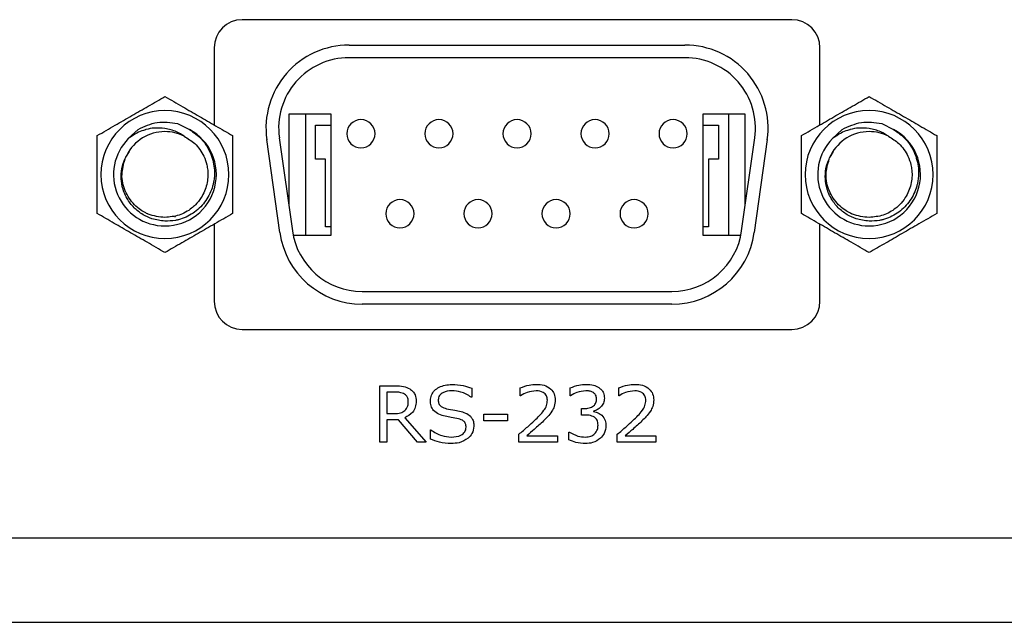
# Model space of a CAD drawing. Header units: millimetres. Extents: x 0 to 840, y 0 to 594.
# Tile 3 of 28: x 142 to 176, y 201 to 222. Entities that reach past the tile are written whole.
import ezdxf

# ---------------------------------------------------------------- set-up
doc = ezdxf.new("R2010")
doc.units = ezdxf.units.MM
doc.layers.get('0').update_dxf_attribs({"color": 3, "lineweight": 30})

msp = doc.modelspace()

# ---------------------------------------------------------------- linework, layer by layer
for p, q in [((168.921, 222.133), (149.421, 222.133)), ((153.211, 221.233), (165.131, 221.233)), ((148.421, 221.133), (148.421, 218.383)), ((169.921, 218.383), (169.921, 221.133)), ((165.131, 220.783), (153.211, 220.783)), ((151.071, 218.783), (151.071, 215.547)), ((152.571, 218.783), (151.071, 218.783)), ((151.671, 214.483), (151.671, 218.783)), ((152.571, 214.483), (152.571, 218.783)), ((167.271, 218.783), (165.771, 218.783)), ((165.771, 218.783), (165.771, 214.483)), ((166.671, 218.783), (166.671, 214.483)), ((167.271, 215.547), (167.271, 218.783)), ((147.122, 218.447), (147.547, 218.236)), ((172.112, 218.447), (172.537, 218.236)), ((145.375, 217.912), (145.722, 218.239)), ((152.021, 218.383), (152.571, 218.383)), ((152.021, 217.183), (152.021, 218.383)), ((165.771, 218.383), (166.321, 218.383)), ((166.321, 218.383), (166.321, 217.183)), ((170.365, 217.912), (170.712, 218.239)), ((150.753, 214.573), (150.289, 217.873)), ((150.735, 217.935), (151.199, 214.635)), ((167.143, 214.635), (167.606, 217.935)), ((168.052, 217.873), (167.588, 214.573)), ((145.289, 217.252), (145.413, 217.458)), ((170.279, 217.252), (170.403, 217.458)), ((152.371, 217.183), (152.021, 217.183)), ((152.371, 214.783), (152.371, 217.183)), ((165.971, 217.183), (165.971, 214.783)), ((166.321, 217.183), (165.971, 217.183)), ((147.041, 215.116), (147.041, 215.154)), ((148.421, 214.883), (148.421, 212.133)), ((152.571, 214.783), (152.371, 214.783)), ((165.971, 214.783), (165.771, 214.783)), ((169.921, 212.133), (169.921, 214.883)), ((151.225, 214.483), (152.571, 214.483)), ((165.771, 214.483), (167.116, 214.483)), ((153.675, 212.483), (164.667, 212.483)), ((164.667, 212.033), (153.675, 212.033)), ((149.421, 211.133), (168.921, 211.133)), ((154.299, 207.133), (154.299, 209.133)), ((154.299, 209.133), (154.851, 209.133)), ((157.565, 209.044), (157.565, 208.728)), ((159.287, 208.779), (159.287, 209.06)), ((161.059, 208.779), (161.059, 209.058)), ((162.78, 208.779), (162.78, 209.06)), ((154.862, 208.905), (154.552, 208.905)), ((154.552, 208.905), (154.552, 208.146)), ((157.565, 208.728), (157.546, 208.728)), ((159.3, 208.779), (159.287, 208.779)), ((161.072, 208.779), (161.059, 208.779)), ((162.794, 208.779), (162.78, 208.779)), ((161.464, 208.095), (161.464, 208.323)), ((161.464, 208.323), (161.556, 208.323)), ((154.552, 208.146), (154.819, 208.146)), ((154.97, 207.918), (154.552, 207.918)), ((154.552, 207.918), (154.552, 207.133)), ((155.64, 207.133), (154.97, 207.918)), ((155.191, 207.998), (155.945, 207.133)), ((157.995, 207.893), (157.995, 208.121)), ((157.995, 208.121), (158.831, 208.121)), ((158.831, 208.121), (158.831, 207.893)), ((161.585, 208.095), (161.464, 208.095)), ((161.888, 208.237), (161.888, 208.218)), ((158.831, 207.893), (157.995, 207.893)), ((156.097, 207.239), (156.097, 207.564)), ((156.097, 207.564), (156.116, 207.564)), ((159.236, 207.133), (159.236, 207.412)), ((159.519, 207.361), (160.603, 207.361)), ((160.603, 207.361), (160.603, 207.133)), ((161.008, 207.208), (161.008, 207.488)), ((161.008, 207.488), (161.028, 207.488)), ((162.73, 207.133), (162.73, 207.412)), ((163.012, 207.361), (164.097, 207.361)), ((164.097, 207.361), (164.097, 207.133)), ((154.552, 207.133), (154.299, 207.133)), ((155.945, 207.133), (155.64, 207.133)), ((160.603, 207.133), (159.236, 207.133)), ((164.097, 207.133), (162.73, 207.133)), ((131.921, 203.733), (177.421, 203.733)), ((131.921, 200.733), (177.421, 200.733))]:
    msp.add_line(p, q)
for centre, radius, start, end in [((149.421, 221.133), 1, 90, 180), ((168.921, 221.133), 1, 0, 90), ((153.211, 218.283), 2.95, 90, 188), ((165.131, 218.283), 2.95, 352, 90), ((153.211, 218.283), 2.5, 90, 188), ((165.131, 218.283), 2.5, 352, 90), ((146.676, 216.633), 2.271, 90, 270), ((146.676, 216.633), 2.271, 270, 90), ((171.666, 216.633), 2.271, 90, 270), ((171.666, 216.633), 2.271, 270, 90), ((153.631, 218.083), 0.5, 90, 180), ((153.631, 218.083), 0.5, 0, 90), ((156.401, 218.083), 0.5, 90, 180), ((156.401, 218.083), 0.5, 0, 90), ((159.171, 218.083), 0.5, 90, 180), ((159.171, 218.083), 0.5, 0, 90), ((161.941, 218.083), 0.5, 90, 180), ((161.941, 218.083), 0.5, 0, 90), ((164.711, 218.083), 0.5, 90, 180), ((164.711, 218.083), 0.5, 0, 90), ((146.676, 216.633), 1.524, 90, 152.9332), ((146.676, 216.633), 1.824, 270, 61.4715), ((146.676, 216.633), 1.524, 63.3323, 90), ((153.631, 218.083), 0.5, 180, 270), ((153.631, 218.083), 0.5, 270, 0), ((156.401, 218.083), 0.5, 180, 270), ((156.401, 218.083), 0.5, 270, 0), ((159.171, 218.083), 0.5, 180, 270), ((159.171, 218.083), 0.5, 270, 0), ((161.941, 218.083), 0.5, 180, 270), ((161.941, 218.083), 0.5, 270, 0), ((164.711, 218.083), 0.5, 180, 270), ((164.711, 218.083), 0.5, 270, 0), ((171.666, 216.633), 1.524, 90, 152.9332), ((171.666, 216.633), 1.824, 270, 61.4715), ((171.666, 216.633), 1.524, 63.3323, 90), ((146.676, 216.633), 1.824, 135.4777, 270), ((171.666, 216.633), 1.824, 135.4777, 270), ((155.016, 215.243), 0.5, 90, 180), ((155.016, 215.243), 0.5, 0, 90), ((157.786, 215.243), 0.5, 90, 180), ((157.786, 215.243), 0.5, 0, 90), ((160.556, 215.243), 0.5, 90, 180), ((160.556, 215.243), 0.5, 0, 90), ((163.326, 215.243), 0.5, 90, 180), ((163.326, 215.243), 0.5, 0, 90), ((155.016, 215.243), 0.5, 180, 270), ((155.016, 215.243), 0.5, 270, 0), ((157.786, 215.243), 0.5, 180, 270), ((157.786, 215.243), 0.5, 270, 0), ((160.556, 215.243), 0.5, 180, 270), ((160.556, 215.243), 0.5, 270, 0), ((163.326, 215.243), 0.5, 180, 270), ((163.326, 215.243), 0.5, 270, 0), ((153.675, 214.983), 2.95, 188, 270), ((153.675, 214.983), 2.5, 188, 270), ((164.667, 214.983), 2.5, 270, 352), ((164.667, 214.983), 2.95, 270, 352), ((149.421, 212.133), 1, 180, 270), ((168.921, 212.133), 1, 270, 0)]:
    msp.add_arc(centre, radius, start, end)
for points, knots in [([(144.276, 218.019), (144.483, 218.139), (144.872, 218.363), (145.495, 218.723), (146.104, 219.075), (146.479, 219.291), (146.676, 219.405)], [0, 0, 0, 0, 0.271619, 0.509048, 0.741752, 1, 1, 1, 1]), ([(146.676, 219.405), (146.883, 219.285), (147.272, 219.06), (147.895, 218.701), (148.504, 218.349), (148.879, 218.133), (149.076, 218.019)], [0, 0, 0, 0, 0.271619, 0.509048, 0.741752, 1, 1, 1, 1]), ([(169.266, 218.019), (169.473, 218.139), (169.862, 218.363), (170.485, 218.723), (171.094, 219.075), (171.469, 219.291), (171.666, 219.405)], [0, 0, 0, 0, 0.271619, 0.509048, 0.741752, 1, 1, 1, 1]), ([(171.666, 219.405), (171.873, 219.285), (172.262, 219.06), (172.885, 218.701), (173.494, 218.349), (173.869, 218.133), (174.066, 218.019)], [0, 0, 0, 0, 0.271619, 0.509048, 0.741752, 1, 1, 1, 1]), ([(145.722, 218.239), (145.945, 218.342), (146.391, 218.55), (146.879, 218.481), (147.122, 218.447)], [0, 0, 0, 0, 0.4995226, 1, 1, 1, 1]), ([(170.712, 218.239), (170.935, 218.342), (171.381, 218.55), (171.869, 218.481), (172.112, 218.447)], [0, 0, 0, 0, 0.499523, 1, 1, 1, 1]), ([(146.676, 218.27), (146.551, 218.28), (146.326, 218.3), (146.101, 218.258), (145.995, 218.229), (145.965, 218.22), (145.855, 218.186), (145.643, 218.099), (145.475, 217.981), (145.375, 217.912)], [0, 0, 0, 0, 0.2716287, 0.4875978, 0.4901419, 0.5081674, 0.5565907, 0.7386719, 1, 1, 1, 1]), ([(147.36, 217.995), (147.271, 218.051), (147.06, 218.184), (146.817, 218.238), (146.676, 218.27)], [0, 0, 0, 0, 0.421101, 1, 1, 1, 1]), ([(147.547, 218.236), (147.697, 218.128), (148.018, 217.899), (148.329, 217.382), (148.448, 216.853), (148.427, 216.485), (148.388, 216.299), (148.325, 216.059), (148.151, 215.692), (147.75, 215.279), (147.385, 215.094), (147.145, 215.026), (146.965, 214.984), (146.801, 214.981), (146.676, 214.979)], [0, 0, 0, 0, 0.120033, 0.256063, 0.383421, 0.469719, 0.494881, 0.508119, 0.631565, 0.75542, 0.878781, 0.893348, 0.918496, 1, 1, 1, 1]), ([(171.666, 218.27), (171.541, 218.28), (171.316, 218.3), (171.091, 218.258), (170.985, 218.229), (170.955, 218.22), (170.845, 218.186), (170.633, 218.099), (170.465, 217.981), (170.365, 217.912)], [0, 0, 0, 0, 0.271629, 0.487598, 0.490142, 0.508167, 0.556591, 0.738672, 1, 1, 1, 1]), ([(172.35, 217.995), (172.261, 218.051), (172.05, 218.184), (171.807, 218.238), (171.666, 218.27)], [0, 0, 0, 0, 0.421101, 1, 1, 1, 1]), ([(172.537, 218.236), (172.687, 218.128), (173.008, 217.899), (173.319, 217.382), (173.438, 216.853), (173.417, 216.485), (173.378, 216.299), (173.315, 216.059), (173.141, 215.692), (172.74, 215.279), (172.375, 215.094), (172.135, 215.026), (171.955, 214.984), (171.791, 214.981), (171.666, 214.979)], [0, 0, 0, 0, 0.120033, 0.256063, 0.383421, 0.469719, 0.494881, 0.508119, 0.631565, 0.75542, 0.878781, 0.893348, 0.918496, 1, 1, 1, 1]), ([(144.276, 215.248), (144.276, 215.487), (144.276, 215.936), (144.276, 216.656), (144.276, 217.36), (144.276, 217.792), (144.276, 218.019)], [0, 0, 0, 0, 0.270884, 0.509337, 0.742408, 1, 1, 1, 1]), ([(147.36, 217.995), (147.49, 217.915), (147.777, 217.738), (148.038, 217.361), (148.157, 217.023), (148.213, 216.685), (148.187, 216.275), (148.009, 215.855), (147.795, 215.588), (147.541, 215.363), (147.185, 215.158), (146.845, 215.126), (146.676, 215.109)], [0, 0, 0, 0, 0.112096, 0.247383, 0.327666, 0.375492, 0.499507, 0.625274, 0.705975, 0.750137, 0.875407, 1, 1, 1, 1]), ([(149.076, 218.019), (149.076, 217.78), (149.076, 217.33), (149.076, 216.611), (149.076, 215.907), (149.076, 215.475), (149.076, 215.248)], [0, 0, 0, 0, 0.271002, 0.509305, 0.742362, 1, 1, 1, 1]), ([(169.266, 215.248), (169.266, 215.487), (169.266, 215.936), (169.266, 216.656), (169.266, 217.36), (169.266, 217.792), (169.266, 218.019)], [0, 0, 0, 0, 0.270884, 0.509337, 0.742408, 1, 1, 1, 1]), ([(172.35, 217.995), (172.48, 217.915), (172.767, 217.738), (173.028, 217.361), (173.147, 217.023), (173.203, 216.685), (173.177, 216.275), (172.999, 215.855), (172.785, 215.588), (172.531, 215.363), (172.175, 215.158), (171.835, 215.126), (171.666, 215.109)], [0, 0, 0, 0, 0.112096, 0.247383, 0.327666, 0.375492, 0.499507, 0.625274, 0.705975, 0.750137, 0.875407, 1, 1, 1, 1]), ([(174.066, 218.019), (174.066, 217.78), (174.066, 217.33), (174.066, 216.611), (174.066, 215.907), (174.066, 215.475), (174.066, 215.248)], [0, 0, 0, 0, 0.271002, 0.509305, 0.742362, 1, 1, 1, 1]), ([(146.676, 214.979), (146.519, 214.998), (146.247, 215.031), (145.875, 215.207), (145.565, 215.447), (145.302, 215.793), (145.152, 216.18), (145.108, 216.574), (145.147, 216.957), (145.259, 217.199), (145.319, 217.327)], [0, 0, 0, 0, 0.144838, 0.252107, 0.376539, 0.504394, 0.649383, 0.754997, 0.870025, 1, 1, 1, 1]), ([(146.676, 215.109), (146.473, 215.13), (146.267, 215.151), (146.072, 215.234), (146.042, 215.247), (145.952, 215.29), (145.789, 215.386), (145.507, 215.621), (145.232, 216.04), (145.104, 216.628), (145.209, 216.999), (145.26, 217.179)], [0, 0, 0, 0, 0.205068, 0.208974, 0.215868, 0.23862, 0.310722, 0.408473, 0.611169, 0.811985, 1, 1, 1, 1]), ([(171.666, 214.979), (171.509, 214.998), (171.237, 215.031), (170.865, 215.207), (170.555, 215.447), (170.292, 215.793), (170.142, 216.18), (170.098, 216.574), (170.137, 216.957), (170.249, 217.199), (170.309, 217.327)], [0, 0, 0, 0, 0.144838, 0.252107, 0.376539, 0.504394, 0.649383, 0.754997, 0.870025, 1, 1, 1, 1]), ([(171.666, 215.109), (171.463, 215.13), (171.257, 215.151), (171.062, 215.234), (171.032, 215.247), (170.942, 215.29), (170.779, 215.386), (170.497, 215.621), (170.222, 216.04), (170.094, 216.628), (170.199, 216.999), (170.25, 217.179)], [0, 0, 0, 0, 0.205068, 0.208974, 0.215868, 0.23862, 0.310722, 0.408473, 0.611169, 0.811985, 1, 1, 1, 1]), ([(146.676, 213.862), (146.468, 213.982), (146.079, 214.206), (145.457, 214.566), (144.847, 214.918), (144.473, 215.134), (144.276, 215.248)], [0, 0, 0, 0, 0.271619, 0.509048, 0.741752, 1, 1, 1, 1]), ([(149.076, 215.248), (148.868, 215.128), (148.479, 214.903), (147.857, 214.544), (147.247, 214.192), (146.873, 213.976), (146.676, 213.862)], [0, 0, 0, 0, 0.2716187, 0.5090479, 0.741752, 1, 1, 1, 1]), ([(171.666, 213.862), (171.458, 213.982), (171.069, 214.206), (170.447, 214.566), (169.837, 214.918), (169.463, 215.134), (169.266, 215.248)], [0, 0, 0, 0, 0.271619, 0.509048, 0.741752, 1, 1, 1, 1]), ([(174.066, 215.248), (173.858, 215.128), (173.469, 214.903), (172.847, 214.544), (172.237, 214.192), (171.863, 213.976), (171.666, 213.862)], [0, 0, 0, 0, 0.271619, 0.509048, 0.741752, 1, 1, 1, 1]), ([(154.851, 209.133), (154.952, 209.133), (155.131, 209.134), (155.292, 209.058), (155.363, 209.025)], [0, 0, 0, 0, 0.561046, 1, 1, 1, 1]), ([(155.363, 209.025), (155.402, 208.996), (155.479, 208.937), (155.576, 208.788), (155.585, 208.662), (155.59, 208.585)], [0, 0, 0, 0, 0.280487, 0.560743, 1, 1, 1, 1]), ([(156.097, 208.604), (156.103, 208.67), (156.116, 208.804), (156.237, 208.97), (156.473, 209.144), (156.699, 209.168), (156.857, 209.184)], [0, 0, 0, 0, 0.186924, 0.373838, 0.561303, 1, 1, 1, 1]), ([(156.857, 209.184), (156.994, 209.177), (157.237, 209.165), (157.465, 209.081), (157.565, 209.044)], [0, 0, 0, 0, 0.559781, 1, 1, 1, 1]), ([(159.287, 209.06), (159.39, 209.098), (159.575, 209.167), (159.772, 209.179), (159.859, 209.184)], [0, 0, 0, 0, 0.5598537, 1, 1, 1, 1]), ([(159.859, 209.184), (159.951, 209.179), (160.134, 209.169), (160.367, 209.045), (160.509, 208.847), (160.521, 208.702), (160.527, 208.63)], [0, 0, 0, 0, 0.280881, 0.560253, 0.779836, 1, 1, 1, 1]), ([(161.059, 209.058), (161.16, 209.097), (161.341, 209.167), (161.535, 209.179), (161.62, 209.184)], [0, 0, 0, 0, 0.559874, 1, 1, 1, 1]), ([(161.62, 209.184), (161.711, 209.181), (161.873, 209.177), (162.015, 209.102), (162.078, 209.069)], [0, 0, 0, 0, 0.560511, 1, 1, 1, 1]), ([(162.078, 209.069), (162.111, 209.043), (162.176, 208.992), (162.258, 208.865), (162.268, 208.758), (162.274, 208.693)], [0, 0, 0, 0, 0.280594, 0.560975, 1, 1, 1, 1]), ([(162.78, 209.06), (162.884, 209.098), (163.069, 209.167), (163.266, 209.179), (163.353, 209.184)], [0, 0, 0, 0, 0.559854, 1, 1, 1, 1]), ([(163.353, 209.184), (163.445, 209.179), (163.628, 209.169), (163.86, 209.045), (164.003, 208.847), (164.015, 208.702), (164.021, 208.63)], [0, 0, 0, 0, 0.280881, 0.560253, 0.779836, 1, 1, 1, 1]), ([(155.183, 208.835), (155.126, 208.86), (155.023, 208.905), (154.911, 208.905), (154.862, 208.905)], [0, 0, 0, 0, 0.558014, 1, 1, 1, 1]), ([(155.312, 208.569), (155.307, 208.629), (155.298, 208.735), (155.218, 208.805), (155.183, 208.835)], [0, 0, 0, 0, 0.560221, 1, 1, 1, 1]), ([(156.855, 208.956), (156.746, 208.947), (156.582, 208.933), (156.431, 208.809), (156.382, 208.711), (156.377, 208.657), (156.375, 208.63)], [0, 0, 0, 0, 0.498791, 0.748805, 0.87437, 1, 1, 1, 1]), ([(156.375, 208.63), (156.378, 208.585), (156.384, 208.496), (156.49, 208.367), (156.601, 208.338), (156.67, 208.32)], [0, 0, 0, 0, 0.280733, 0.55918, 1, 1, 1, 1]), ([(157.546, 208.728), (157.427, 208.801), (157.213, 208.931), (156.965, 208.949), (156.855, 208.956)], [0, 0, 0, 0, 0.559047, 1, 1, 1, 1]), ([(159.852, 208.956), (159.742, 208.944), (159.546, 208.922), (159.375, 208.823), (159.3, 208.779)], [0, 0, 0, 0, 0.559398, 1, 1, 1, 1]), ([(159.792, 207.899), (159.91, 208.013), (160.075, 208.171), (160.231, 208.427), (160.243, 208.556), (160.249, 208.621)], [0, 0, 0, 0, 0.560725, 0.780468, 1, 1, 1, 1]), ([(160.249, 208.621), (160.243, 208.676), (160.232, 208.787), (160.083, 208.936), (159.94, 208.948), (159.852, 208.956)], [0, 0, 0, 0, 0.28055, 0.560243, 1, 1, 1, 1]), ([(160.527, 208.63), (160.521, 208.55), (160.511, 208.407), (160.441, 208.282), (160.411, 208.227)], [0, 0, 0, 0, 0.559648, 1, 1, 1, 1]), ([(161.61, 208.956), (161.503, 208.943), (161.311, 208.92), (161.145, 208.822), (161.072, 208.779)], [0, 0, 0, 0, 0.559265, 1, 1, 1, 1]), ([(161.556, 208.323), (161.615, 208.326), (161.733, 208.333), (161.887, 208.403), (161.984, 208.528), (161.992, 208.622), (161.995, 208.669)], [0, 0, 0, 0, 0.280943, 0.560616, 0.779848, 1, 1, 1, 1]), ([(161.88, 208.892), (161.832, 208.915), (161.746, 208.954), (161.651, 208.956), (161.61, 208.956)], [0, 0, 0, 0, 0.558461, 1, 1, 1, 1]), ([(161.995, 208.669), (161.989, 208.719), (161.978, 208.809), (161.91, 208.867), (161.88, 208.892)], [0, 0, 0, 0, 0.558971, 1, 1, 1, 1]), ([(162.274, 208.693), (162.267, 208.632), (162.254, 208.511), (162.148, 208.374), (162.025, 208.277), (161.934, 208.25), (161.888, 208.237)], [0, 0, 0, 0, 0.2795259, 0.5592637, 0.7796756, 1, 1, 1, 1]), ([(163.346, 208.956), (163.236, 208.944), (163.039, 208.922), (162.869, 208.823), (162.794, 208.779)], [0, 0, 0, 0, 0.559398, 1, 1, 1, 1]), ([(163.286, 207.899), (163.404, 208.013), (163.569, 208.171), (163.725, 208.427), (163.736, 208.556), (163.742, 208.621)], [0, 0, 0, 0, 0.560725, 0.780468, 1, 1, 1, 1]), ([(163.742, 208.621), (163.737, 208.676), (163.725, 208.787), (163.576, 208.936), (163.433, 208.948), (163.346, 208.956)], [0, 0, 0, 0, 0.28055, 0.560243, 1, 1, 1, 1]), ([(164.021, 208.63), (164.015, 208.55), (164.005, 208.407), (163.935, 208.282), (163.904, 208.227)], [0, 0, 0, 0, 0.559648, 1, 1, 1, 1]), ([(155.59, 208.585), (155.586, 208.514), (155.576, 208.372), (155.452, 208.141), (155.29, 208.052), (155.191, 207.998)], [0, 0, 0, 0, 0.281062, 0.561365, 1, 1, 1, 1]), ([(155.195, 208.251), (155.235, 208.304), (155.308, 208.398), (155.311, 208.517), (155.312, 208.569)], [0, 0, 0, 0, 0.557685, 1, 1, 1, 1]), ([(156.624, 208.048), (156.548, 208.068), (156.396, 208.107), (156.211, 208.236), (156.11, 208.418), (156.101, 208.542), (156.097, 208.604)], [0, 0, 0, 0, 0.280785, 0.560097, 0.779764, 1, 1, 1, 1]), ([(156.67, 208.32), (156.767, 208.303), (156.94, 208.272), (157.112, 208.235), (157.188, 208.218)], [0, 0, 0, 0, 0.560043, 1, 1, 1, 1]), ([(154.819, 208.146), (154.895, 208.146), (155.031, 208.146), (155.145, 208.219), (155.195, 208.251)], [0, 0, 0, 0, 0.561872, 1, 1, 1, 1]), ([(157.097, 207.958), (157.009, 207.976), (156.852, 208.007), (156.694, 208.036), (156.624, 208.048)], [0, 0, 0, 0, 0.55991, 1, 1, 1, 1]), ([(157.363, 207.66), (157.361, 207.702), (157.357, 207.785), (157.262, 207.908), (157.16, 207.939), (157.097, 207.958)], [0, 0, 0, 0, 0.280943, 0.559041, 1, 1, 1, 1]), ([(157.188, 208.218), (157.255, 208.197), (157.389, 208.155), (157.552, 208.033), (157.632, 207.865), (157.638, 207.754), (157.641, 207.698)], [0, 0, 0, 0, 0.28063, 0.560046, 0.77963, 1, 1, 1, 1]), ([(160.411, 208.227), (160.36, 208.159), (160.27, 208.035), (160.16, 207.93), (160.112, 207.883)], [0, 0, 0, 0, 0.559739, 1, 1, 1, 1]), ([(161.917, 208.023), (161.858, 208.048), (161.751, 208.094), (161.636, 208.095), (161.585, 208.095)], [0, 0, 0, 0, 0.557863, 1, 1, 1, 1]), ([(161.888, 208.218), (161.947, 208.203), (162.051, 208.177), (162.139, 208.115), (162.177, 208.087)], [0, 0, 0, 0, 0.560231, 1, 1, 1, 1]), ([(162.046, 207.733), (162.042, 207.797), (162.035, 207.911), (161.953, 207.989), (161.917, 208.023)], [0, 0, 0, 0, 0.5607173, 1, 1, 1, 1]), ([(162.177, 208.087), (162.227, 208.027), (162.317, 207.918), (162.322, 207.778), (162.325, 207.717)], [0, 0, 0, 0, 0.55819, 1, 1, 1, 1]), ([(163.904, 208.227), (163.854, 208.159), (163.764, 208.035), (163.654, 207.93), (163.605, 207.883)], [0, 0, 0, 0, 0.559739, 1, 1, 1, 1]), ([(156.84, 207.311), (156.959, 207.318), (157.138, 207.33), (157.305, 207.464), (157.356, 207.572), (157.36, 207.631), (157.363, 207.66)], [0, 0, 0, 0, 0.499193, 0.748835, 0.874368, 1, 1, 1, 1]), ([(157.641, 207.698), (157.628, 207.605), (157.604, 207.438), (157.486, 207.32), (157.434, 207.268)], [0, 0, 0, 0, 0.559123, 1, 1, 1, 1]), ([(159.236, 207.412), (159.342, 207.5), (159.532, 207.658), (159.713, 207.825), (159.792, 207.899)], [0, 0, 0, 0, 0.560035, 1, 1, 1, 1]), ([(160.112, 207.883), (160.003, 207.783), (159.81, 207.604), (159.608, 207.435), (159.519, 207.361)], [0, 0, 0, 0, 0.559969, 1, 1, 1, 1]), ([(161.925, 207.422), (161.966, 207.473), (162.04, 207.565), (162.044, 207.682), (162.046, 207.733)], [0, 0, 0, 0, 0.558229, 1, 1, 1, 1]), ([(162.325, 207.717), (162.315, 207.622), (162.297, 207.451), (162.185, 207.323), (162.135, 207.267)], [0, 0, 0, 0, 0.559263, 1, 1, 1, 1]), ([(162.73, 207.412), (162.836, 207.5), (163.025, 207.658), (163.206, 207.825), (163.286, 207.899)], [0, 0, 0, 0, 0.5600346, 1, 1, 1, 1]), ([(163.605, 207.883), (163.497, 207.783), (163.304, 207.604), (163.101, 207.435), (163.012, 207.361)], [0, 0, 0, 0, 0.559969, 1, 1, 1, 1]), ([(156.838, 207.083), (156.695, 207.09), (156.439, 207.103), (156.201, 207.197), (156.097, 207.239)], [0, 0, 0, 0, 0.559656, 1, 1, 1, 1]), ([(156.116, 207.564), (156.24, 207.485), (156.464, 207.345), (156.725, 207.321), (156.84, 207.311)], [0, 0, 0, 0, 0.559382, 1, 1, 1, 1]), ([(157.434, 207.268), (157.331, 207.205), (157.147, 207.093), (156.933, 207.086), (156.838, 207.083)], [0, 0, 0, 0, 0.558665, 1, 1, 1, 1]), ([(161.028, 207.488), (161.127, 207.433), (161.304, 207.336), (161.504, 207.318), (161.592, 207.311)], [0, 0, 0, 0, 0.559874, 1, 1, 1, 1]), ([(161.592, 207.311), (161.66, 207.316), (161.781, 207.325), (161.881, 207.392), (161.925, 207.422)], [0, 0, 0, 0, 0.560722, 1, 1, 1, 1]), ([(162.135, 207.267), (162.045, 207.205), (161.882, 207.095), (161.686, 207.086), (161.6, 207.083)], [0, 0, 0, 0, 0.558161, 1, 1, 1, 1]), ([(161.6, 207.083), (161.486, 207.09), (161.282, 207.104), (161.092, 207.177), (161.008, 207.208)], [0, 0, 0, 0, 0.559709, 1, 1, 1, 1])]:
    msp.add_open_spline(points, degree=3, knots=knots)

doc.saveas('drawing.dxf')
